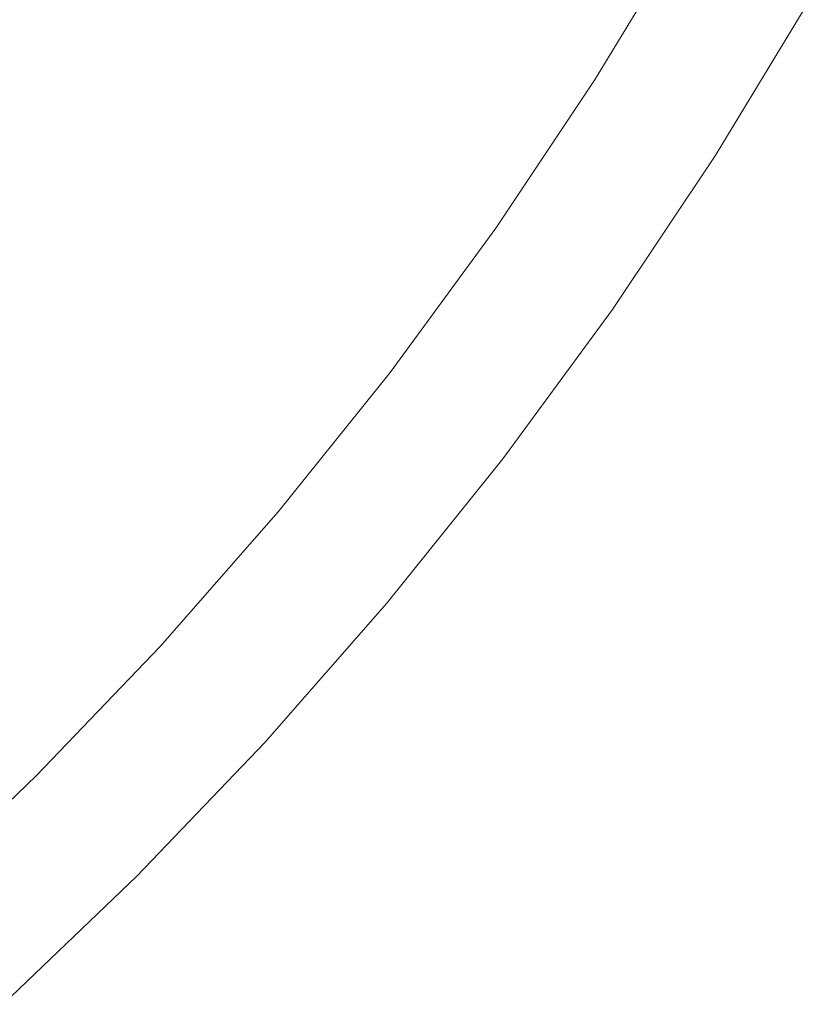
# Model space of a CAD drawing. Header units: millimetres. Extents: x -566 to 589, y -589 to 566.
# Tile 24 of 88: x 560 to 577, y -566 to -545. Entities that reach past the tile are written whole.
import ezdxf

# ---------------------------------------------------------------- set-up
doc = ezdxf.new("R2010")
doc.units = ezdxf.units.MM
doc.header["$LTSCALE"] = 50
doc.layers.add('ENERGY LIGHT RTP', color=7, linetype='Continuous', lineweight=5)

msp = doc.modelspace()

# ---------------------------------------------------------------- linework, layer by layer
at = {"layer": 'ENERGY LIGHT RTP', "color": 7, "linetype": 'Continuous', "lineweight": 5, "transparency": 33554687, "invisible_edges": 10}
for points in [[(532.556, -520.963, 7796.985), (533.439, -519.508, 7796.985), (574.562, -543.25, -1700.015), (572.604, -546.476, -1700.015)], [(531.61, -522.378, 7796.985), (532.556, -520.963, 7796.985), (572.604, -546.476, -1700.015), (570.508, -549.614, -1700.015)], [(575.134, -548.088, -1700), (577.16, -544.75, -1700), (536.024, -521, 7800), (535.073, -522.567, 7800)], [(530.604, -523.751, 7796.985), (531.61, -522.378, 7796.985), (570.508, -549.614, -1700.015), (568.276, -552.658, -1700.015)], [(572.965, -551.335, -1700), (575.134, -548.088, -1700), (535.073, -522.567, 7800), (534.055, -524.09, 7800)], [(529.538, -525.078, 7796.985), (530.604, -523.751, 7796.985), (568.276, -552.658, -1700.015), (565.914, -555.601, -1700.015)], [(570.656, -554.484, -1700), (572.965, -551.335, -1700), (534.055, -524.09, 7800), (532.972, -525.568, 7800)], [(528.416, -526.358, 7796.985), (529.538, -525.078, 7796.985), (565.914, -555.601, -1700.015), (563.425, -558.439, -1700.015)], [(568.212, -557.529, -1700), (570.656, -554.484, -1700), (532.972, -525.568, 7800), (531.825, -526.997, 7800)], [(527.239, -527.588, 7796.985), (528.416, -526.358, 7796.985), (563.425, -558.439, -1700.015), (560.816, -561.165, -1700.015)], [(565.637, -560.465, -1700), (568.212, -557.529, -1700), (531.825, -526.997, 7800), (530.617, -528.375, 7800)], [(526.009, -528.765, 7796.985), (527.239, -527.588, 7796.985), (560.816, -561.165, -1700.015), (558.09, -563.775, -1700.015)], [(562.937, -563.286, -1700), (565.637, -560.465, -1700), (530.617, -528.375, 7800), (529.349, -529.698, 7800)], [(560.116, -565.986, -1700), (562.937, -563.286, -1700), (529.349, -529.698, 7800), (528.026, -530.966, 7800)], [(577.16, -544.75, -1700), (575.134, -548.088, -1700), (572.604, -546.476, -1700.015), (574.562, -543.25, -1700.015)], [(575.134, -548.088, -1700), (572.965, -551.335, -1700), (570.508, -549.614, -1700.015), (572.604, -546.476, -1700.015)], [(572.965, -551.335, -1700), (570.656, -554.484, -1700), (568.276, -552.658, -1700.015), (570.508, -549.614, -1700.015)], [(570.656, -554.484, -1700), (568.212, -557.529, -1700), (565.914, -555.601, -1700.015), (568.276, -552.658, -1700.015)], [(568.212, -557.529, -1700), (565.637, -560.465, -1700), (563.425, -558.439, -1700.015), (565.914, -555.601, -1700.015)], [(565.637, -560.465, -1700), (562.937, -563.286, -1700), (560.816, -561.165, -1700.015), (563.425, -558.439, -1700.015)], [(562.937, -563.286, -1700), (560.116, -565.986, -1700), (558.09, -563.775, -1700.015), (560.816, -561.165, -1700.015)]]:
    msp.add_3dface(points, dxfattribs=at)

doc.saveas('drawing.dxf')
